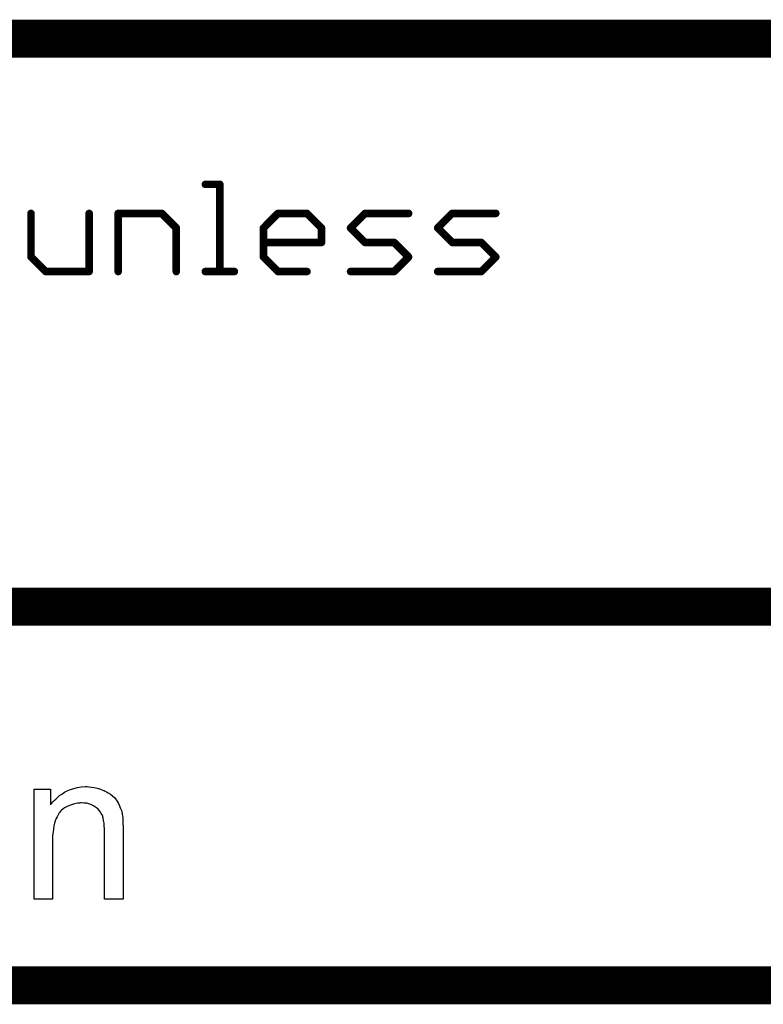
# Model space of a CAD drawing. Extents: x -1.5 to 9, y -3 to 5.
# Tile 230 of 256: x 5.758 to 6.151, y -3.01 to -2.49. Entities that reach past the tile are written whole.
import ezdxf

# ---------------------------------------------------------------- set-up
doc = ezdxf.new("R2010")
doc.units = 0
doc.layers.get('0').update_dxf_attribs({"linetype": 'CONTINUOUS'})
doc.layers.add('qfn16-30-34-a_mechanical_19', color=1, linetype='CONTINUOUS')

# ---------------------------------------------------------------- blocks, each defined once
blk = doc.blocks.new('D56')
at = {"const_width": 0.001}
blk.add_lwpolyline([(-0.0005, 0, 1), (0.0005, 0, 1)], format="xyb", close=True, dxfattribs=at)
blk = doc.blocks.new('D57')
at = {"const_width": 0.002}
blk.add_lwpolyline([(-0.001, 0, 1), (0.001, 0, 1)], format="xyb", close=True, dxfattribs=at)

msp = doc.modelspace()

# ---------------------------------------------------------------- linework, layer by layer
at = {"layer": 'qfn16-30-34-a_mechanical_19', "color": 1}
for points, const_width in [([(4.6, -2.5), (6.4, -2.5)], 0.02), ([(5.856001, -2.576961), (5.863674, -2.576961)], 0.004), ([(5.856001, -2.575961), (5.856001, -2.575961)], 0.002), ([(5.856001, -2.575961), (5.856001, -2.575961)], 0.002), ([(5.863674, -2.623), (5.863674, -2.576961)], 0.004), ([(5.863674, -2.577961), (5.863674, -2.577961)], 0.002), ([(5.863674, -2.577961), (5.863674, -2.577961)], 0.002), ([(5.864674, -2.576961), (5.864674, -2.576961)], 0.002), ([(5.864674, -2.576961), (5.864674, -2.576961)], 0.002), ([(5.763922, -2.615327), (5.763922, -2.592307)], 0.004), ([(5.764922, -2.592307), (5.764922, -2.592307)], 0.002), ([(5.764922, -2.592307), (5.764922, -2.592307)], 0.002), ([(5.794615, -2.623), (5.794615, -2.592307)], 0.004), ([(5.795615, -2.592307), (5.795615, -2.592307)], 0.002), ([(5.795615, -2.592307), (5.795615, -2.592307)], 0.002), ([(5.809961, -2.592307), (5.832981, -2.592307)], 0.004), ([(5.809961, -2.623), (5.809961, -2.592307)], 0.004), ([(5.809961, -2.591307), (5.809961, -2.591307)], 0.002), ([(5.809961, -2.591307), (5.809961, -2.591307)], 0.002), ([(5.810961, -2.592307), (5.810961, -2.592307)], 0.002), ([(5.810961, -2.592307), (5.810961, -2.592307)], 0.002), ([(5.832981, -2.592307), (5.840654, -2.59998)], 0.004), ([(5.832981, -2.593307), (5.832981, -2.593307)], 0.002), ([(5.832981, -2.593307), (5.832981, -2.593307)], 0.002), ([(5.833688, -2.5916), (5.833688, -2.5916)], 0.002), ([(5.833688, -2.5916), (5.833688, -2.5916)], 0.002), ([(5.886693, -2.59998), (5.894367, -2.592307)], 0.004), ([(5.894367, -2.592307), (5.909713, -2.592307)], 0.004), ([(5.894367, -2.591307), (5.894367, -2.591307)], 0.002), ([(5.894367, -2.591307), (5.894367, -2.591307)], 0.002), ([(5.895074, -2.593014), (5.895074, -2.593014)], 0.002), ([(5.895074, -2.593014), (5.895074, -2.593014)], 0.002), ([(5.909713, -2.592307), (5.917386, -2.59998)], 0.004), ([(5.909713, -2.593307), (5.909713, -2.593307)], 0.002), ([(5.909713, -2.593307), (5.909713, -2.593307)], 0.002), ([(5.91042, -2.5916), (5.91042, -2.5916)], 0.002), ([(5.91042, -2.5916), (5.91042, -2.5916)], 0.002), ([(5.932733, -2.59998), (5.940406, -2.592307)], 0.004), ([(5.940406, -2.592307), (5.963425, -2.592307)], 0.004), ([(5.940406, -2.591307), (5.940406, -2.591307)], 0.002), ([(5.940406, -2.591307), (5.940406, -2.591307)], 0.002), ([(5.941113, -2.593014), (5.941113, -2.593014)], 0.002), ([(5.941113, -2.593014), (5.941113, -2.593014)], 0.002), ([(5.963425, -2.593307), (5.963425, -2.593307)], 0.002), ([(5.963425, -2.593307), (5.963425, -2.593307)], 0.002), ([(5.978772, -2.59998), (5.986445, -2.592307)], 0.004), ([(5.986445, -2.592307), (6.009465, -2.592307)], 0.004), ([(5.986445, -2.591307), (5.986445, -2.591307)], 0.002), ([(5.986445, -2.591307), (5.986445, -2.591307)], 0.002), ([(5.987152, -2.593014), (5.987152, -2.593014)], 0.002), ([(5.987152, -2.593014), (5.987152, -2.593014)], 0.002), ([(6.009465, -2.593307), (6.009465, -2.593307)], 0.002), ([(6.009465, -2.593307), (6.009465, -2.593307)], 0.002), ([(5.840654, -2.623), (5.840654, -2.59998)], 0.004), ([(5.839947, -2.600688), (5.839947, -2.600688)], 0.002), ([(5.839947, -2.600688), (5.839947, -2.600688)], 0.002), ([(5.841654, -2.59998), (5.841654, -2.59998)], 0.002), ([(5.841654, -2.59998), (5.841654, -2.59998)], 0.002), ([(5.886693, -2.615327), (5.886693, -2.59998)], 0.004), ([(5.885986, -2.599273), (5.885986, -2.599273)], 0.002), ([(5.885986, -2.599273), (5.885986, -2.599273)], 0.002), ([(5.887693, -2.59998), (5.887693, -2.59998)], 0.002), ([(5.887693, -2.59998), (5.887693, -2.59998)], 0.002), ([(5.917386, -2.607654), (5.917386, -2.59998)], 0.004), ([(5.916679, -2.600688), (5.916679, -2.600688)], 0.002), ([(5.916679, -2.600688), (5.916679, -2.600688)], 0.002), ([(5.918386, -2.59998), (5.918386, -2.59998)], 0.002), ([(5.918386, -2.59998), (5.918386, -2.59998)], 0.002), ([(5.932733, -2.59998), (5.940406, -2.607654)], 0.004), ([(5.932026, -2.599273), (5.932026, -2.599273)], 0.002), ([(5.932026, -2.599273), (5.932026, -2.599273)], 0.002), ([(5.93344, -2.599273), (5.93344, -2.599273)], 0.002), ([(5.93344, -2.599273), (5.93344, -2.599273)], 0.002), ([(5.978772, -2.59998), (5.986445, -2.607654)], 0.004), ([(5.978065, -2.599273), (5.978065, -2.599273)], 0.002), ([(5.978065, -2.599273), (5.978065, -2.599273)], 0.002), ([(5.979479, -2.599273), (5.979479, -2.599273)], 0.002), ([(5.979479, -2.599273), (5.979479, -2.599273)], 0.002), ([(5.886693, -2.607654), (5.917386, -2.607654)], 0.004), ([(5.886693, -2.606654), (5.886693, -2.606654)], 0.002), ([(5.886693, -2.606654), (5.886693, -2.606654)], 0.002), ([(5.916386, -2.607654), (5.916386, -2.607654)], 0.002), ([(5.916386, -2.607654), (5.916386, -2.607654)], 0.002), ([(5.917386, -2.608654), (5.917386, -2.608654)], 0.002), ([(5.917386, -2.608654), (5.917386, -2.608654)], 0.002), ([(5.940406, -2.607654), (5.955752, -2.607654)], 0.004), ([(5.939699, -2.608361), (5.939699, -2.608361)], 0.002), ([(5.939699, -2.608361), (5.939699, -2.608361)], 0.002), ([(5.940406, -2.606654), (5.940406, -2.606654)], 0.002), ([(5.940406, -2.606654), (5.940406, -2.606654)], 0.002), ([(5.955752, -2.607654), (5.963425, -2.615327)], 0.004), ([(5.955752, -2.608654), (5.955752, -2.608654)], 0.002), ([(5.955752, -2.608654), (5.955752, -2.608654)], 0.002), ([(5.956459, -2.606947), (5.956459, -2.606947)], 0.002), ([(5.956459, -2.606947), (5.956459, -2.606947)], 0.002), ([(5.986445, -2.607654), (6.001791, -2.607654)], 0.004), ([(5.985738, -2.608361), (5.985738, -2.608361)], 0.002), ([(5.985738, -2.608361), (5.985738, -2.608361)], 0.002), ([(5.986445, -2.606654), (5.986445, -2.606654)], 0.002), ([(5.986445, -2.606654), (5.986445, -2.606654)], 0.002), ([(6.001791, -2.607654), (6.009465, -2.615327)], 0.004), ([(6.001791, -2.608654), (6.001791, -2.608654)], 0.002), ([(6.001791, -2.608654), (6.001791, -2.608654)], 0.002), ([(6.002499, -2.606947), (6.002499, -2.606947)], 0.002), ([(6.002499, -2.606947), (6.002499, -2.606947)], 0.002), ([(5.763922, -2.615327), (5.771595, -2.623)], 0.004), ([(5.762922, -2.615327), (5.762922, -2.615327)], 0.002), ([(5.762922, -2.615327), (5.762922, -2.615327)], 0.002), ([(5.764629, -2.61462), (5.764629, -2.61462)], 0.002), ([(5.764629, -2.61462), (5.764629, -2.61462)], 0.002), ([(5.886693, -2.615327), (5.894367, -2.623)], 0.004), ([(5.885693, -2.615327), (5.885693, -2.615327)], 0.002), ([(5.885693, -2.615327), (5.885693, -2.615327)], 0.002), ([(5.887401, -2.61462), (5.887401, -2.61462)], 0.002), ([(5.887401, -2.61462), (5.887401, -2.61462)], 0.002), ([(5.955752, -2.623), (5.963425, -2.615327)], 0.004), ([(5.962718, -2.616034), (5.962718, -2.616034)], 0.002), ([(5.962718, -2.616034), (5.962718, -2.616034)], 0.002), ([(5.964133, -2.616034), (5.964133, -2.616034)], 0.002), ([(5.964133, -2.616034), (5.964133, -2.616034)], 0.002), ([(6.001791, -2.623), (6.009465, -2.615327)], 0.004), ([(6.008758, -2.616034), (6.008758, -2.616034)], 0.002), ([(6.008758, -2.616034), (6.008758, -2.616034)], 0.002), ([(6.010172, -2.616034), (6.010172, -2.616034)], 0.002), ([(6.010172, -2.616034), (6.010172, -2.616034)], 0.002), ([(5.771595, -2.623), (5.794615, -2.623)], 0.004), ([(5.770888, -2.623707), (5.770888, -2.623707)], 0.002), ([(5.770888, -2.623707), (5.770888, -2.623707)], 0.002), ([(5.771595, -2.622), (5.771595, -2.622)], 0.002), ([(5.771595, -2.622), (5.771595, -2.622)], 0.002), ([(5.793615, -2.623), (5.793615, -2.623)], 0.002), ([(5.793615, -2.623), (5.793615, -2.623)], 0.002), ([(5.794615, -2.624), (5.794615, -2.624)], 0.002), ([(5.794615, -2.624), (5.794615, -2.624)], 0.002), ([(5.808961, -2.623), (5.808961, -2.623)], 0.002), ([(5.808961, -2.623), (5.808961, -2.623)], 0.002), ([(5.839654, -2.623), (5.839654, -2.623)], 0.002), ([(5.839654, -2.623), (5.839654, -2.623)], 0.002), ([(5.856001, -2.623), (5.871347, -2.623)], 0.004), ([(5.856001, -2.622), (5.856001, -2.622)], 0.002), ([(5.856001, -2.622), (5.856001, -2.622)], 0.002), ([(5.862674, -2.623), (5.862674, -2.623)], 0.002), ([(5.862674, -2.623), (5.862674, -2.623)], 0.002), ([(5.871347, -2.624), (5.871347, -2.624)], 0.002), ([(5.871347, -2.624), (5.871347, -2.624)], 0.002), ([(5.894367, -2.623), (5.909713, -2.623)], 0.004), ([(5.893659, -2.623707), (5.893659, -2.623707)], 0.002), ([(5.893659, -2.623707), (5.893659, -2.623707)], 0.002), ([(5.894367, -2.622), (5.894367, -2.622)], 0.002), ([(5.894367, -2.622), (5.894367, -2.622)], 0.002), ([(5.909713, -2.624), (5.909713, -2.624)], 0.002), ([(5.909713, -2.624), (5.909713, -2.624)], 0.002), ([(5.932733, -2.623), (5.955752, -2.623)], 0.004), ([(5.932733, -2.622), (5.932733, -2.622)], 0.002), ([(5.932733, -2.622), (5.932733, -2.622)], 0.002), ([(5.955045, -2.622293), (5.955045, -2.622293)], 0.002), ([(5.955045, -2.622293), (5.955045, -2.622293)], 0.002), ([(5.955752, -2.624), (5.955752, -2.624)], 0.002), ([(5.955752, -2.624), (5.955752, -2.624)], 0.002), ([(5.978772, -2.623), (6.001791, -2.623)], 0.004), ([(5.978772, -2.622), (5.978772, -2.622)], 0.002), ([(5.978772, -2.622), (5.978772, -2.622)], 0.002), ([(6.001084, -2.622293), (6.001084, -2.622293)], 0.002), ([(6.001084, -2.622293), (6.001084, -2.622293)], 0.002), ([(6.001791, -2.624), (6.001791, -2.624)], 0.002), ([(6.001791, -2.624), (6.001791, -2.624)], 0.002), ([(4.62, -2.8), (6.4, -2.8)], 0.02), ([(4.6, -3), (6.4, -3)], 0.02)]:
    msp.add_lwpolyline(points, dxfattribs=dict(at, const_width=const_width))
at = {"layer": 'qfn16-30-34-a_mechanical_19', "color": 1, "const_width": 0.002}
for points in [[(5.856001, -2.575961, 1), (5.856001, -2.577961)], [(5.864674, -2.576961, 1), (5.862674, -2.576961)], [(5.863674, -2.577961, 1), (5.863674, -2.575961)], [(5.764922, -2.592307, 1), (5.762922, -2.592307)], [(5.795615, -2.592307, 1), (5.793615, -2.592307)], [(5.810961, -2.592307, 1), (5.808961, -2.592307)], [(5.809961, -2.591307, 1), (5.809961, -2.593307)], [(5.833688, -2.5916, 1), (5.832274, -2.593014)], [(5.832981, -2.593307, 1), (5.832981, -2.591307)], [(5.894367, -2.591307, 1), (5.894367, -2.593307)], [(5.895074, -2.593014, 0.999854), (5.893659, -2.5916)], [(5.91042, -2.5916, 1), (5.909006, -2.593014)], [(5.909713, -2.593307, 1), (5.909713, -2.591307)], [(5.940406, -2.591307, 1), (5.940406, -2.593307)], [(5.941113, -2.593014, 1), (5.939699, -2.5916)], [(5.963425, -2.593307, 1), (5.963425, -2.591307)], [(5.986445, -2.591307, 1), (5.986445, -2.593307)], [(5.987152, -2.593014, 1), (5.985738, -2.5916)], [(6.009465, -2.593307, 1), (6.009465, -2.591307)], [(5.841654, -2.59998, 1), (5.839654, -2.59998)], [(5.839947, -2.600688, 0.999854), (5.841361, -2.599273)], [(5.887693, -2.59998, 1), (5.885693, -2.59998)], [(5.885986, -2.599273, 1), (5.887401, -2.600688)], [(5.918386, -2.59998, 1), (5.916386, -2.59998)], [(5.916679, -2.600688, 0.999854), (5.918093, -2.599273)], [(5.932026, -2.599273, 1.000854), (5.93344, -2.600688)], [(5.93344, -2.599273, 0.999854), (5.932026, -2.600688)], [(5.978065, -2.599273, 1.000854), (5.979479, -2.600688)], [(5.979479, -2.599273, 0.999854), (5.978065, -2.600688)], [(5.886693, -2.606654, 1), (5.886693, -2.608654)], [(5.916386, -2.607654, 1), (5.918386, -2.607654)], [(5.917386, -2.608654, 1), (5.917386, -2.606654)], [(5.940406, -2.606654, 1), (5.940406, -2.608654)], [(5.939699, -2.608361, 1), (5.941113, -2.606947)], [(5.956459, -2.606947, 1), (5.955045, -2.608361)], [(5.955752, -2.608654, 1), (5.955752, -2.606654)], [(5.986445, -2.606654, 1), (5.986445, -2.608654)], [(5.985738, -2.608361, 1), (5.987152, -2.606947)], [(6.002499, -2.606947, 1.000854), (6.001084, -2.608361)], [(6.001791, -2.608654, 1), (6.001791, -2.606654)], [(5.764629, -2.61462, 1), (5.763215, -2.616034)], [(5.762922, -2.615327, 1), (5.764922, -2.615327)], [(5.887401, -2.61462, 1.000854), (5.885986, -2.616034)], [(5.885693, -2.615327, 1), (5.887693, -2.615327)], [(5.964133, -2.616034, 0.999854), (5.962718, -2.61462)], [(5.962718, -2.616034, 1.000854), (5.964133, -2.61462)], [(6.010172, -2.616034, 1), (6.008758, -2.61462)], [(6.008758, -2.616034, 1), (6.010172, -2.61462)], [(5.771595, -2.622, 1), (5.771595, -2.624)], [(5.770888, -2.623707, 1), (5.772302, -2.622293)], [(5.793615, -2.623, 1), (5.795615, -2.623)], [(5.794615, -2.624, 1), (5.794615, -2.622)], [(5.808961, -2.623, 1), (5.810961, -2.623)], [(5.839654, -2.623, 1), (5.841654, -2.623)], [(5.856001, -2.622, 1), (5.856001, -2.624)], [(5.862674, -2.623, 1), (5.864674, -2.623)], [(5.871347, -2.624, 1), (5.871347, -2.622)], [(5.894367, -2.622, 1), (5.894367, -2.624)], [(5.893659, -2.623707, 1.000854), (5.895074, -2.622293)], [(5.909713, -2.624, 1), (5.909713, -2.622)], [(5.932733, -2.622, 1), (5.932733, -2.624)], [(5.955045, -2.622293, 1), (5.956459, -2.623707)], [(5.955752, -2.624, 1), (5.955752, -2.622)], [(5.978772, -2.622, 1), (5.978772, -2.624)], [(6.001084, -2.622293, 0.999854), (6.002499, -2.623707)], [(6.001791, -2.624, 1), (6.001791, -2.622)]]:
    msp.add_lwpolyline(points, format="xyb", dxfattribs=at)
at = {"layer": 'qfn16-30-34-a_mechanical_19', "color": 1}
msp.add_lwpolyline([(5.79454, -2.895157), (5.795812, -2.895273), (5.797317, -2.895504), (5.798936, -2.895852), (5.800672, -2.896314), (5.802292, -2.897008), (5.802523, -2.897124), (5.802986, -2.897356), (5.803796, -2.897703), (5.804721, -2.898281), (5.805878, -2.898975), (5.80692, -2.899901), (5.807961, -2.900827), (5.808887, -2.901984), (5.809002, -2.902099), (5.809234, -2.902562), (5.809581, -2.903141), (5.810159, -2.90395), (5.810622, -2.905108), (5.811085, -2.906265), (5.811663, -2.907653), (5.812011, -2.909157), (5.812011, -2.909273), (5.812126, -2.909735), (5.812242, -2.91043), (5.812358, -2.911355), (5.812358, -2.912744), (5.812473, -2.914363), (5.812589, -2.91633), (5.812589, -2.91876), (5.812589, -2.954396), (5.802755, -2.954396), (5.802755, -2.919223), (5.802755, -2.919107), (5.802755, -2.918992), (5.802755, -2.918182), (5.802755, -2.91714), (5.802639, -2.915868), (5.802523, -2.914363), (5.802292, -2.912859), (5.801945, -2.911471), (5.801597, -2.910198), (5.801597, -2.910083), (5.801366, -2.909735), (5.801019, -2.909157), (5.800672, -2.908463), (5.800093, -2.907769), (5.799399, -2.906959), (5.798474, -2.906149), (5.797432, -2.905455), (5.797317, -2.905339), (5.79697, -2.905108), (5.796275, -2.904876), (5.795465, -2.904529), (5.79454, -2.904182), (5.793383, -2.903835), (5.791994, -2.903719), (5.790606, -2.903603), (5.790028, -2.903603), (5.789565, -2.903719), (5.788408, -2.903835), (5.786904, -2.904066), (5.785284, -2.904645), (5.783433, -2.905339), (5.781581, -2.906265), (5.779846, -2.907653), (5.779614, -2.907884), (5.779152, -2.908463), (5.778805, -2.908926), (5.778458, -2.909504), (5.777995, -2.910198), (5.777648, -2.911008), (5.777185, -2.911934), (5.776722, -2.913091), (5.776375, -2.914363), (5.776028, -2.915752), (5.775796, -2.917256), (5.775565, -2.918876), (5.775334, -2.920843), (5.775334, -2.92281), (5.775334, -2.954396), (5.765499, -2.954396), (5.765499, -2.896314), (5.774292, -2.896314), (5.774292, -2.904645), (5.774408, -2.904529), (5.774639, -2.904182), (5.774986, -2.903719), (5.775449, -2.903141), (5.776144, -2.902446), (5.776953, -2.901637), (5.777879, -2.900711), (5.779036, -2.899785), (5.780193, -2.898975), (5.781581, -2.89805), (5.783086, -2.89724), (5.784705, -2.896546), (5.786556, -2.895967), (5.788408, -2.895504), (5.79049, -2.895157), (5.792689, -2.895042), (5.793614, -2.895042), (5.79454, -2.895157)], dxfattribs=at)

# ---------------------------------------------------------------- block references
at = {"layer": 'qfn16-30-34-a_mechanical_19'}
for name, p in [('D57', (5.856001, -2.576961)), ('D56', (5.856001, -2.575961)), ('D56', (5.856001, -2.575961)), ('D56', (5.856001, -2.575961)), ('D56', (5.856001, -2.577961)), ('D57', (5.863674, -2.576961)), ('D57', (5.863674, -2.576961)), ('D56', (5.862674, -2.576961)), ('D56', (5.863674, -2.575961)), ('D56', (5.863674, -2.577961)), ('D56', (5.863674, -2.577961)), ('D56', (5.863674, -2.577961)), ('D56', (5.864674, -2.576961)), ('D56', (5.864674, -2.576961)), ('D56', (5.864674, -2.576961)), ('D57', (5.763922, -2.592307)), ('D56', (5.762922, -2.592307)), ('D56', (5.764922, -2.592307)), ('D56', (5.764922, -2.592307)), ('D56', (5.764922, -2.592307)), ('D57', (5.794615, -2.592307)), ('D56', (5.793615, -2.592307)), ('D56', (5.795615, -2.592307)), ('D56', (5.795615, -2.592307)), ('D56', (5.795615, -2.592307)), ('D57', (5.809961, -2.592307)), ('D57', (5.809961, -2.592307)), ('D56', (5.808961, -2.592307)), ('D56', (5.809961, -2.591307)), ('D56', (5.809961, -2.591307)), ('D56', (5.809961, -2.591307)), ('D56', (5.809961, -2.593307)), ('D56', (5.810961, -2.592307)), ('D56', (5.810961, -2.592307)), ('D56', (5.810961, -2.592307)), ('D57', (5.832981, -2.592307)), ('D57', (5.832981, -2.592307)), ('D56', (5.832274, -2.593014)), ('D56', (5.832981, -2.591307)), ('D56', (5.832981, -2.593307)), ('D56', (5.832981, -2.593307)), ('D56', (5.832981, -2.593307)), ('D56', (5.833688, -2.5916)), ('D56', (5.833688, -2.5916)), ('D56', (5.833688, -2.5916)), ('D57', (5.894367, -2.592307)), ('D57', (5.894367, -2.592307)), ('D56', (5.893659, -2.5916)), ('D56', (5.894367, -2.591307)), ('D56', (5.894367, -2.591307)), ('D56', (5.894367, -2.591307)), ('D56', (5.894367, -2.593307)), ('D56', (5.895074, -2.593014)), ('D56', (5.895074, -2.593014)), ('D56', (5.895074, -2.593014)), ('D57', (5.909713, -2.592307)), ('D56', (5.909006, -2.593014)), ('D56', (5.909713, -2.591307)), ('D56', (5.909713, -2.593307)), ('D56', (5.909713, -2.593307)), ('D56', (5.909713, -2.593307)), ('D56', (5.91042, -2.5916)), ('D56', (5.91042, -2.5916)), ('D56', (5.91042, -2.5916)), ('D57', (5.940406, -2.592307)), ('D56', (5.939699, -2.5916)), ('D56', (5.940406, -2.591307)), ('D56', (5.940406, -2.591307)), ('D56', (5.940406, -2.591307)), ('D56', (5.940406, -2.593307)), ('D56', (5.941113, -2.593014)), ('D56', (5.941113, -2.593014)), ('D56', (5.941113, -2.593014)), ('D57', (5.963425, -2.592307)), ('D56', (5.963425, -2.591307)), ('D56', (5.963425, -2.593307)), ('D56', (5.963425, -2.593307)), ('D56', (5.963425, -2.593307)), ('D57', (5.986445, -2.592307)), ('D57', (5.986445, -2.592307)), ('D56', (5.985738, -2.5916)), ('D56', (5.986445, -2.591307)), ('D56', (5.986445, -2.591307)), ('D56', (5.986445, -2.591307)), ('D56', (5.986445, -2.593307)), ('D56', (5.987152, -2.593014)), ('D56', (5.987152, -2.593014)), ('D56', (5.987152, -2.593014)), ('D57', (6.009465, -2.592307)), ('D56', (6.009465, -2.591307)), ('D56', (6.009465, -2.593307)), ('D56', (6.009465, -2.593307)), ('D56', (6.009465, -2.593307)), ('D57', (5.840654, -2.59998)), ('D57', (5.840654, -2.59998)), ('D56', (5.839654, -2.59998)), ('D56', (5.839947, -2.600688)), ('D56', (5.839947, -2.600688)), ('D56', (5.839947, -2.600688)), ('D56', (5.841361, -2.599273)), ('D56', (5.841654, -2.59998)), ('D56', (5.841654, -2.59998)), ('D56', (5.841654, -2.59998)), ('D57', (5.886693, -2.59998)), ('D57', (5.886693, -2.59998)), ('D56', (5.885693, -2.59998)), ('D56', (5.885986, -2.599273)), ('D56', (5.885986, -2.599273)), ('D56', (5.885986, -2.599273)), ('D56', (5.887401, -2.600688)), ('D56', (5.887693, -2.59998)), ('D56', (5.887693, -2.59998)), ('D56', (5.887693, -2.59998)), ('D57', (5.917386, -2.59998)), ('D57', (5.917386, -2.59998)), ('D56', (5.916386, -2.59998)), ('D56', (5.916679, -2.600688)), ('D56', (5.916679, -2.600688)), ('D56', (5.916679, -2.600688)), ('D56', (5.918093, -2.599273)), ('D56', (5.918386, -2.59998)), ('D56', (5.918386, -2.59998)), ('D56', (5.918386, -2.59998)), ('D57', (5.932733, -2.59998)), ('D57', (5.932733, -2.59998)), ('D56', (5.932026, -2.599273)), ('D56', (5.932026, -2.599273)), ('D56', (5.932026, -2.599273)), ('D56', (5.932026, -2.600688)), ('D56', (5.93344, -2.599273)), ('D56', (5.93344, -2.599273)), ('D56', (5.93344, -2.599273)), ('D56', (5.93344, -2.600688)), ('D57', (5.978772, -2.59998)), ('D57', (5.978772, -2.59998)), ('D56', (5.978065, -2.599273)), ('D56', (5.978065, -2.599273)), ('D56', (5.978065, -2.599273)), ('D56', (5.978065, -2.600688)), ('D56', (5.979479, -2.599273)), ('D56', (5.979479, -2.599273)), ('D56', (5.979479, -2.599273)), ('D56', (5.979479, -2.600688)), ('D57', (5.886693, -2.607654)), ('D56', (5.886693, -2.606654)), ('D56', (5.886693, -2.606654)), ('D56', (5.886693, -2.606654)), ('D56', (5.886693, -2.608654)), ('D57', (5.917386, -2.607654)), ('D57', (5.917386, -2.607654)), ('D56', (5.916386, -2.607654)), ('D56', (5.916386, -2.607654)), ('D56', (5.916386, -2.607654)), ('D56', (5.917386, -2.606654)), ('D56', (5.917386, -2.608654)), ('D56', (5.917386, -2.608654)), ('D56', (5.917386, -2.608654)), ('D56', (5.918386, -2.607654)), ('D57', (5.940406, -2.607654)), ('D57', (5.940406, -2.607654)), ('D56', (5.939699, -2.608361)), ('D56', (5.939699, -2.608361)), ('D56', (5.939699, -2.608361)), ('D56', (5.940406, -2.606654)), ('D56', (5.940406, -2.606654)), ('D56', (5.940406, -2.606654)), ('D56', (5.940406, -2.608654)), ('D56', (5.941113, -2.606947)), ('D57', (5.955752, -2.607654)), ('D57', (5.955752, -2.607654)), ('D56', (5.955045, -2.608361)), ('D56', (5.955752, -2.606654)), ('D56', (5.955752, -2.608654)), ('D56', (5.955752, -2.608654)), ('D56', (5.955752, -2.608654)), ('D56', (5.956459, -2.606947)), ('D56', (5.956459, -2.606947)), ('D56', (5.956459, -2.606947)), ('D57', (5.986445, -2.607654)), ('D57', (5.986445, -2.607654)), ('D56', (5.985738, -2.608361)), ('D56', (5.985738, -2.608361)), ('D56', (5.985738, -2.608361)), ('D56', (5.986445, -2.606654)), ('D56', (5.986445, -2.606654)), ('D56', (5.986445, -2.606654)), ('D56', (5.986445, -2.608654)), ('D56', (5.987152, -2.606947)), ('D57', (6.001791, -2.607654)), ('D57', (6.001791, -2.607654)), ('D56', (6.001084, -2.608361)), ('D56', (6.001791, -2.606654)), ('D56', (6.001791, -2.608654)), ('D56', (6.001791, -2.608654)), ('D56', (6.001791, -2.608654)), ('D56', (6.002499, -2.606947)), ('D56', (6.002499, -2.606947)), ('D56', (6.002499, -2.606947)), ('D57', (5.763922, -2.615327)), ('D57', (5.763922, -2.615327)), ('D56', (5.762922, -2.615327)), ('D56', (5.762922, -2.615327)), ('D56', (5.762922, -2.615327)), ('D56', (5.763215, -2.616034)), ('D56', (5.764629, -2.61462)), ('D56', (5.764629, -2.61462)), ('D56', (5.764629, -2.61462)), ('D56', (5.764922, -2.615327)), ('D57', (5.886693, -2.615327)), ('D57', (5.886693, -2.615327)), ('D56', (5.885693, -2.615327)), ('D56', (5.885693, -2.615327)), ('D56', (5.885693, -2.615327)), ('D56', (5.885986, -2.616034)), ('D56', (5.887401, -2.61462)), ('D56', (5.887401, -2.61462)), ('D56', (5.887401, -2.61462)), ('D56', (5.887693, -2.615327)), ('D57', (5.963425, -2.615327)), ('D57', (5.963425, -2.615327)), ('D56', (5.962718, -2.61462)), ('D56', (5.962718, -2.616034)), ('D56', (5.962718, -2.616034)), ('D56', (5.962718, -2.616034)), ('D56', (5.964133, -2.61462)), ('D56', (5.964133, -2.616034)), ('D56', (5.964133, -2.616034)), ('D56', (5.964133, -2.616034)), ('D57', (6.009465, -2.615327)), ('D57', (6.009465, -2.615327)), ('D56', (6.008758, -2.61462)), ('D56', (6.008758, -2.616034)), ('D56', (6.008758, -2.616034)), ('D56', (6.008758, -2.616034)), ('D56', (6.010172, -2.61462)), ('D56', (6.010172, -2.616034)), ('D56', (6.010172, -2.616034)), ('D56', (6.010172, -2.616034)), ('D57', (5.771595, -2.623)), ('D56', (5.770888, -2.623707)), ('D56', (5.770888, -2.623707)), ('D56', (5.770888, -2.623707)), ('D56', (5.771595, -2.622)), ('D56', (5.771595, -2.622)), ('D56', (5.771595, -2.622)), ('D56', (5.771595, -2.624)), ('D56', (5.772302, -2.622293)), ('D57', (5.794615, -2.623)), ('D57', (5.794615, -2.623)), ('D56', (5.793615, -2.623)), ('D56', (5.793615, -2.623)), ('D56', (5.793615, -2.623)), ('D56', (5.794615, -2.622)), ('D56', (5.794615, -2.624)), ('D56', (5.794615, -2.624)), ('D56', (5.794615, -2.624)), ('D56', (5.795615, -2.623)), ('D57', (5.809961, -2.623)), ('D56', (5.808961, -2.623)), ('D56', (5.808961, -2.623)), ('D56', (5.808961, -2.623)), ('D56', (5.810961, -2.623)), ('D57', (5.840654, -2.623)), ('D56', (5.839654, -2.623)), ('D56', (5.839654, -2.623)), ('D56', (5.839654, -2.623)), ('D56', (5.841654, -2.623)), ('D57', (5.856001, -2.623)), ('D56', (5.856001, -2.622)), ('D56', (5.856001, -2.622)), ('D56', (5.856001, -2.622)), ('D56', (5.856001, -2.624)), ('D57', (5.863674, -2.623)), ('D56', (5.862674, -2.623)), ('D56', (5.862674, -2.623)), ('D56', (5.862674, -2.623)), ('D56', (5.864674, -2.623)), ('D57', (5.871347, -2.623)), ('D56', (5.871347, -2.622)), ('D56', (5.871347, -2.624)), ('D56', (5.871347, -2.624)), ('D56', (5.871347, -2.624)), ('D57', (5.894367, -2.623)), ('D57', (5.894367, -2.623)), ('D56', (5.893659, -2.623707)), ('D56', (5.893659, -2.623707)), ('D56', (5.893659, -2.623707)), ('D56', (5.894367, -2.622)), ('D56', (5.894367, -2.622)), ('D56', (5.894367, -2.622)), ('D56', (5.894367, -2.624)), ('D56', (5.895074, -2.622293)), ('D57', (5.909713, -2.623)), ('D56', (5.909713, -2.622)), ('D56', (5.909713, -2.624)), ('D56', (5.909713, -2.624)), ('D56', (5.909713, -2.624)), ('D57', (5.932733, -2.623)), ('D56', (5.932733, -2.622)), ('D56', (5.932733, -2.622)), ('D56', (5.932733, -2.622)), ('D56', (5.932733, -2.624)), ('D57', (5.955752, -2.623)), ('D56', (5.955045, -2.622293)), ('D56', (5.955045, -2.622293)), ('D56', (5.955045, -2.622293)), ('D56', (5.955752, -2.622)), ('D56', (5.955752, -2.624)), ('D56', (5.955752, -2.624)), ('D56', (5.955752, -2.624)), ('D56', (5.956459, -2.623707)), ('D57', (5.978772, -2.623)), ('D56', (5.978772, -2.622)), ('D56', (5.978772, -2.622)), ('D56', (5.978772, -2.622)), ('D56', (5.978772, -2.624)), ('D57', (6.001791, -2.623)), ('D57', (6.001791, -2.623)), ('D56', (6.001084, -2.622293)), ('D56', (6.001084, -2.622293)), ('D56', (6.001084, -2.622293)), ('D56', (6.001791, -2.622)), ('D56', (6.001791, -2.624)), ('D56', (6.001791, -2.624)), ('D56', (6.001791, -2.624)), ('D56', (6.002499, -2.623707))]:
    msp.add_blockref(name, p, dxfattribs=at)

doc.saveas('drawing.dxf')
